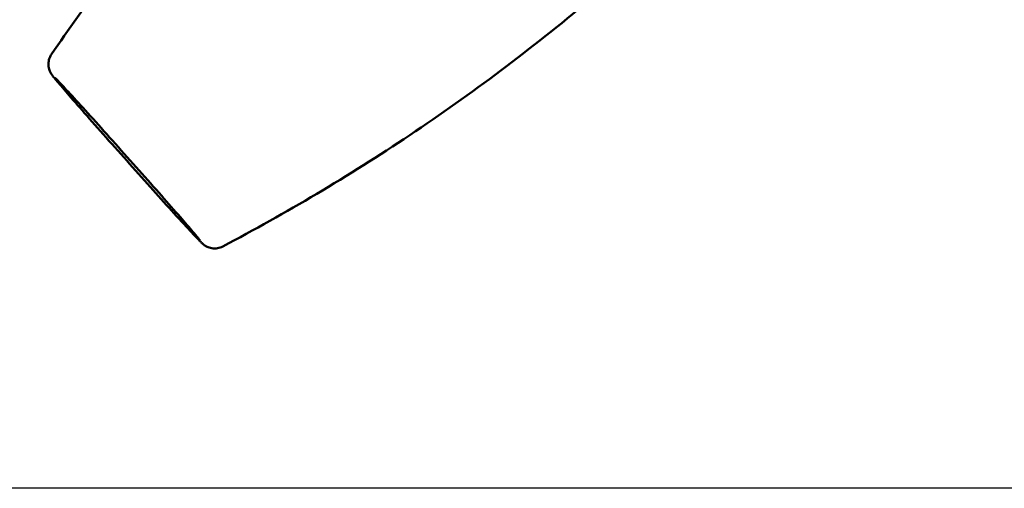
# Model space of a CAD drawing. Header units: millimetres. Extents: x 0 to 6049, y -120 to 1682.
# Tile 21 of 256: x 412 to 468, y 591 to 618. Entities that reach past the tile are written whole.
import ezdxf

# ---------------------------------------------------------------- set-up
doc = ezdxf.new("R2010")
doc.units = ezdxf.units.MM
doc.header["$LTSCALE"] = 2
doc.layers.add('Bemaßung (ISO)', color=7, linetype='Continuous', lineweight=25)
doc.layers.add('Sichtbar (ISO)', color=7, linetype='Continuous', lineweight=50)
doc.styles.add('Notiztext (DIN)', font='isocpeur.ttf')
doc.dimstyles.new('Standard (DIN)', dxfattribs={"dimscale": 2, "dimtxt": 3.5, "dimasz": 2.5, "dimexe": 2, "dimexo": 0.5, "dimgap": 0.5, "dimtad": 1, "dimrnd": 1e-08, "dimtxsty": 'Notiztext (DIN)', "dimcen": 0.09, "dimdle": 10, "dimclrd": 256, "dimclre": 256, "dimclrt": 256, "dimadec": 0, "dimazin": 0, "dimtfac": 1, "dimtmove": 0, "dimatfit": 3, "dimfxl": 1, "dimtolj": 1, "dimtzin": 0, "dimlwd": -1, "dimlwe": -1, "dimarcsym": 0})

# ---------------------------------------------------------------- blocks, each defined once
blk = doc.blocks.new('*D22')
at = {"layer": 'Bemaßung (ISO)', "transparency": 16777216}
for p, q in [((252.973, 717.98), (203.036, 717.98)), ((207.036, 595.722), (207.036, 712.98)), ((594.715, 590.722), (203.036, 590.722))]:
    blk.add_line(p, q, dxfattribs=at)
for points in [[(206.202, 712.98), (207.869, 712.98), (207.036, 717.98)], [(206.202, 595.722), (207.869, 595.722), (207.036, 590.722)]]:
    blk.add_solid(points, dxfattribs=at)
at = {"layer": 'Defpoints', "color": 0, "transparency": 16777216}
for p in [(207.036, 717.98), (253.973, 717.98), (595.715, 590.722)]:
    blk.add_point(p, dxfattribs=at)
at = {"layer": 'Bemaßung (ISO)', "transparency": 16777216, "insert": (197.636, 642.256), "char_height": 7, "attachment_point": 1, "rotation": 90, "style": 'Notiztext (DIN)'}
blk.add_mtext('\\A1;127,26', dxfattribs=at)

msp = doc.modelspace()

# ---------------------------------------------------------------- linework, layer by layer
at = {"layer": 'Sichtbar (ISO)'}
for points, knots in [([(431.115, 635.839), (429.77, 634.602), (428.456, 633.335), (425.894, 630.748), (424.646, 629.428), (422.226, 626.747), (421.053, 625.385), (418.787, 622.628), (417.693, 621.234), (415.587, 618.424), (414.576, 617.009), (413.606, 615.587)], [6.251952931, 6.251952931, 6.251952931, 6.251952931, 6.252536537, 6.252536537, 6.253120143, 6.253120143, 6.253703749, 6.253703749, 6.254287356, 6.254287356, 6.254870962, 6.254870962, 6.254870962, 6.254870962]), ([(423.417, 604.581), (425.215, 605.526), (427.011, 606.53), (430.586, 608.655), (432.363, 609.776), (435.88, 612.132), (437.62, 613.366), (441.045, 615.94), (442.731, 617.28), (446.03, 620.055), (447.643, 621.491), (449.214, 622.967)], [3.107051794, 3.107051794, 3.107051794, 3.107051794, 3.107740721, 3.107740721, 3.108429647, 3.108429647, 3.109118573, 3.109118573, 3.1098075, 3.1098075, 3.110496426, 3.110496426, 3.110496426, 3.110496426]), ([(423.417, 604.581), (423.32, 604.531), (423.215, 604.496), (423.003, 604.462), (422.895, 604.462), (422.741, 604.487), (422.692, 604.499), (422.604, 604.527), (422.563, 604.543), (422.497, 604.574), (422.47, 604.588), (422.41, 604.623), (422.38, 604.643), (422.335, 604.676), (422.318, 604.689), (422.28, 604.719), (422.263, 604.734), (422.207, 604.785), (422.175, 604.816), (422.023, 604.969), (421.862, 605.138), (421.38, 605.656), (421.027, 606.039), (420.263, 606.879), (419.853, 607.332), (418.997, 608.284), (418.538, 608.795), (417.629, 609.814), (417.167, 610.334), (416.296, 611.318), (415.876, 611.795), (415.129, 612.647), (414.794, 613.032), (414.245, 613.668), (414.028, 613.924), (413.8, 614.199), (413.741, 614.272), (413.66, 614.377), (413.636, 614.406), (413.579, 614.497), (413.564, 614.521), (413.538, 614.572), (413.527, 614.594), (413.501, 614.653), (413.486, 614.693), (413.46, 614.783), (413.448, 614.834), (413.431, 614.961), (413.429, 615.039), (413.446, 615.214), (413.47, 615.312), (413.534, 615.468), (413.567, 615.53), (413.606, 615.587)], [0, 0, 0, 0, 0.032669, 0.032669, 0.064687, 0.064687, 0.080099, 0.080099, 0.093938, 0.093938, 0.104496, 0.104496, 0.120419, 0.120419, 0.135296, 0.135296, 0.159568, 0.159568, 0.223384, 0.223384, 0.416301, 0.416301, 0.65136, 0.65136, 0.857799, 0.857799, 1.063023, 1.063023, 1.267849, 1.267849, 1.47264, 1.47264, 1.677696, 1.677696, 1.88379, 1.88379, 1.989459, 1.989459, 2.053193, 2.053193, 2.070566, 2.070566, 2.080718, 2.080718, 2.095227, 2.095227, 2.111447, 2.111447, 2.134865, 2.134865, 2.16469, 2.16469, 2.185593, 2.185593, 2.185593, 2.185593]), ([(422.117, 604.922), (422.117, 604.922), (422.116, 604.924), (422.105, 604.938), (422.083, 604.967), (421.991, 605.081), (421.894, 605.197), (421.594, 605.55), (421.361, 605.822), (420.788, 606.483), (420.434, 606.888), (419.659, 607.769), (419.228, 608.257), (418.347, 609.25), (417.885, 609.768), (416.991, 610.768), (416.547, 611.263), (415.731, 612.166), (415.35, 612.586), (414.699, 613.3), (414.42, 613.602), (414.003, 614.047), (413.848, 614.207), (413.799, 614.254), (413.796, 614.257), (413.796, 614.257)], [0.094647, 0.094647, 0.094647, 0.094647, 0.110845, 0.110845, 0.176637, 0.176637, 0.308582, 0.308582, 0.493801, 0.493801, 0.693501, 0.693501, 0.895861, 0.895861, 1.09888, 1.09888, 1.302053, 1.302053, 1.505112, 1.505112, 1.707609, 1.707609, 1.907886, 1.907886, 1.932113, 1.932113, 1.932113, 1.932113])]:
    msp.add_open_spline(points, degree=3, knots=knots, dxfattribs=at)

# ---------------------------------------------------------------- dimensions: what is measured, and where the dimension line sits
at = {"layer": 'Bemaßung (ISO)'}
dim = msp.add_linear_dim(base=(207.036, 717.98), p1=(595.715, 590.722), p2=(253.973, 717.98), angle=90, dimstyle='Standard (DIN)', override={"dimgap": 0.5, "dimdec": 2, "dimtol": 0, "dimlim": 0, "dimtp": 0, "dimtm": 0, "dimtdec": 2, "dimtofl": 0, "dimatfit": 1}, dxfattribs=at)
dim.commit()
dim.dimension.update_dxf_attribs({"geometry": '*D22', "text_midpoint": (207.036, 654.331), "dimtype": 160})

doc.saveas('drawing.dxf')
